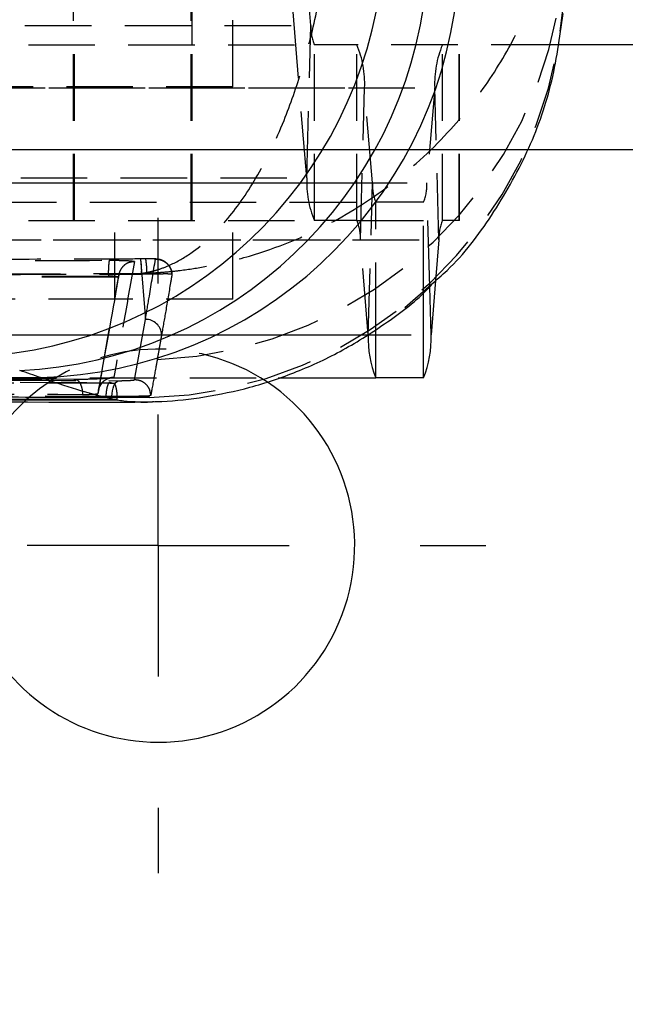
# Model space of a CAD drawing. Extents: x 40 to 363, y 13 to 289.
# Tile 5 of 20: x 163 to 174, y 33 to 52. Entities that reach past the tile are written whole.
import ezdxf

# ---------------------------------------------------------------- set-up
doc = ezdxf.new("R2010")
doc.units = 0
doc.linetypes.add('HIDDEN', pattern=[1.905, 1.27, -0.635])
doc.layers.get('0').update_dxf_attribs({"linetype": 'CONTINUOUS'})
doc.styles.add('SLDTEXTSTYLE0', font='TXT', dxfattribs={"width": 0.75})
doc.dimstyles.new('SLDDIMSTYLE1', dxfattribs={"dimtxt": 3.5, "dimasz": 3.302, "dimexe": 0, "dimexo": 0.0625, "dimgap": 0.875, "dimtad": 1, "dimdec": 1, "dimrnd": 1e-09, "dimzin": 12, "dimtxsty": 'SLDTEXTSTYLE0', "dimsah": 1, "dimcen": 0.09, "dimazin": 3, "dimtfac": 1, "dimtdec": 1, "dimtofl": 0, "dimtmove": 0, "dimatfit": 3, "dimtolj": 1, "dimtzin": 12})

# ---------------------------------------------------------------- blocks, each defined once
blk = doc.blocks.new('_D_6')
at = {"color": 179, "linetype": 'CONTINUOUS'}
for p, q in [((55.428, 54.218), (55.428, 12.7)), ((192.807, 36.393), (192.807, 12.7)), ((192.807, 13.7), (55.428, 13.7))]:
    blk.add_line(p, q, dxfattribs=at)
for points in [[(55.428, 13.7), (58.73, 13.192), (58.73, 14.208)], [(192.807, 13.7), (189.505, 14.208), (189.505, 13.192)]]:
    blk.add_solid(points, dxfattribs=at)
at = {"color": 179, "linetype": 'CONTINUOUS', "insert": (108.127, 18.212, -75.403), "char_height": 3.5, "attachment_point": 1, "style": 'SLDTEXTSTYLE0'}
blk.add_mtext('137,4', dxfattribs=at)
blk = doc.blocks.new('SW_CENTERMARKSYMBOL_8')
at = {"color": 0, "linetype": 'CONTINUOUS'}
for p, q in [((0, 5), (0, 6.25)), ((0, 0), (0, 2.5)), ((-5, 0), (-6.25, 0)), ((0, 0), (-2.5, 0)), ((0, 0), (0, -2.5)), ((0, 0), (2.5, 0)), ((5, 0), (6.25, 0)), ((0, -5), (0, -6.25))]:
    blk.add_line(p, q, dxfattribs=at)

msp = doc.modelspace()

# ---------------------------------------------------------------- linework, layer by layer
at = {"color": 7, "linetype": 'HIDDEN'}
for p, q in [((163.939655, 48.342695), (163.939655, 69.842695)), ((166.188643, 48.342695), (166.188643, 69.842695)), ((168.473083, 52.061125), (168.017471, 57.57545)), ((166.207392, 51.692695), (166.207392, 55.042695)), ((168.393181, 49.15994), (167.937568, 54.674265)), ((166.982432, 50.892695), (166.982432, 52.392695)), ((153.490159, 52.061125), (168.473083, 52.061125)), ((168.393181, 49.15994), (168.473083, 52.061125)), ((153.55575, 51.692695), (168.538675, 51.692695)), ((163.958406, 48.342695), (163.958406, 51.692695)), ((166.207392, 48.342695), (166.207392, 51.692695)), ((168.538675, 48.342695), (168.538675, 51.692695)), ((169.350847, 51.692695), (168.538675, 51.692695)), ((169.350847, 48.342695), (169.350847, 51.692695)), ((173.181012, 51.692695), (169.350847, 51.692695)), ((170.980405, 48.342695), (170.980405, 51.692695)), ((171.298854, 48.342695), (171.298854, 51.692695)), ((171.307392, 48.342695), (171.307392, 51.692695)), ((154.513416, 50.87545), (169.49634, 50.87545)), ((155.851988, 50.87545), (170.834912, 50.87545)), ((166.982432, 50.892695), (162.591251, 50.892695)), ((169.416438, 47.974265), (169.49634, 50.87545)), ((169.646246, 49.061125), (169.49634, 50.87545)), ((170.834912, 50.87545), (170.685006, 49.061125)), ((170.914814, 47.974265), (170.834912, 50.87545)), ((192.807393, 49.692695), (157.807392, 49.692695)), ((172.609038, 49.692695), (157.807392, 49.692695)), ((153.410257, 49.15994), (168.393181, 49.15994)), ((154.663322, 49.061125), (169.646246, 49.061125)), ((155.702082, 49.061125), (170.685006, 49.061125)), ((169.566344, 46.15994), (169.646246, 49.061125)), ((170.739691, 47.075549), (170.685006, 49.061125)), ((154.728913, 48.692695), (169.711837, 48.692695)), ((170.619415, 48.692695), (169.711837, 48.692695)), ((169.711837, 46.271595), (169.711837, 48.692695)), ((170.619415, 46.972315), (170.619415, 48.692695)), ((153.55575, 48.342695), (168.538675, 48.342695)), ((164.733406, 46.842695), (164.733406, 48.342695)), ((166.982392, 46.842695), (166.982392, 48.342695)), ((169.350847, 48.342695), (168.538675, 48.342695)), ((169.350847, 48.342695), (170.980405, 48.342695)), ((171.298854, 48.342695), (170.980405, 48.342695)), ((171.307392, 48.342695), (171.298854, 48.342695)), ((154.433514, 47.974265), (169.416438, 47.974265)), ((155.931889, 47.974265), (170.914814, 47.974265)), ((169.566344, 46.15994), (169.416438, 47.974265)), ((170.914814, 47.974265), (170.850788, 47.199355)), ((165.320095, 47.61094), (165.223406, 47.610052)), ((165.223406, 47.610052), (165.31441, 46.458641)), ((165.320916, 47.612952), (165.224214, 47.611187)), ((165.220739, 47.33471), (165.221786, 47.323287)), ((164.608396, 47.281449), (155.578032, 47.246975)), ((164.608396, 47.264956), (155.578032, 47.22925)), ((164.412395, 45.042807), (164.801227, 47.254864)), ((164.608396, 47.264956), (164.608396, 47.281449)), ((164.801228, 47.256236), (164.801229, 47.256292)), ((164.801228, 47.254864), (164.801228, 47.256236)), ((164.801234, 47.254945), (164.801234, 47.256476)), ((165.221786, 47.323287), (165.240838, 47.32337)), ((165.240838, 47.32337), (165.340941, 47.324543)), ((170.267077, 46.684192), (170.763856, 47.122632)), ((164.733406, 46.842695), (158.383415, 46.842695)), ((166.982392, 46.842695), (164.733406, 46.842695)), ((165.105475, 45.305094), (165.31441, 46.458641)), ((154.58342, 46.15994), (169.566344, 46.15994)), ((155.781984, 46.15994), (170.764908, 46.15994)), ((154.728913, 45.342695), (167.845086, 45.342695)), ((163.968197, 45.311569), (158.870726, 45.337623)), ((162.92619, 45.257227), (164.635548, 45.253519)), ((164.635548, 45.253519), (164.640414, 45.25351)), ((164.707349, 45.237767), (164.635548, 45.253519)), ((164.640414, 45.25351), (164.713026, 45.237757)), ((164.713026, 45.237757), (164.707349, 45.237767)), ((164.412395, 45.049048), (164.4124, 45.049199)), ((164.412395, 45.042807), (164.412395, 45.049048)), ((164.82147, 44.967847), (164.674616, 44.967064)), ((164.674617, 44.967064), (164.674617, 44.9845)), ((164.7145, 44.933931), (164.778598, 44.933778)), ((164.778598, 44.919976), (164.778598, 44.933778)), ((165.384105, 44.965263), (164.82147, 44.967847)), ((165.382271, 44.998105), (165.369113, 44.996142)), ((165.41697, 45.008636), (165.382271, 44.998105)), ((165.382271, 44.998105), (165.384105, 44.965263)), ((165.227531, 44.880183), (165.117625, 44.885753))]:
    msp.add_line(p, q, dxfattribs=at)
at = {"color": 7, "linetype": 'CONTINUOUS'}
for p, q in [((182.566014, 51.692695), (173.181012, 51.692695)), ((170.850788, 47.199355), (170.764908, 46.15994)), ((167.845086, 45.342695), (169.711837, 45.342695)), ((170.619415, 45.342695), (169.711837, 45.342695)), ((151.459803, 44.955169), (164.772293, 44.919988)), ((164.559649, 44.967644), (164.555819, 44.96765)), ((164.778598, 44.919976), (164.559649, 44.967644)), ((164.772293, 44.919988), (164.778598, 44.919976))]:
    msp.add_line(p, q, dxfattribs=at)
at = {"color": 8, "linetype": 'CONTINUOUS'}
for p, q in [((184.357393, 49.692695), (172.609038, 49.692695)), ((170.619415, 45.342695), (170.619415, 46.972315)), ((170.764908, 46.15994), (170.739691, 47.075549)), ((169.711837, 45.342695), (169.711837, 46.271595))]:
    msp.add_line(p, q, dxfattribs=at)
at = {"color": 7, "linetype": 'HIDDEN', "flags": 128}
for points in [[(164.42793, 45.145212), (164.427956, 45.14529), (164.427963, 45.145308), (164.427965, 45.145318), (164.427967, 45.145322), (164.427967, 45.145324), (164.427968, 45.145326), (164.427968, 45.145326), (164.427969, 45.145331), (164.481831, 45.24243), (164.531425, 45.290007), (164.57899, 45.31945), (164.610664, 45.332688), (164.626364, 45.337495), (164.633924, 45.339319), (164.633624, 45.339302), (164.617857, 45.337125), (164.572657, 45.332474), (164.474523, 45.325377), (164.327472, 45.318308), (164.153803, 45.313452), (163.980991, 45.311976), (163.950579, 45.31212)], [(164.674617, 44.9845), (164.677309, 45.041704), (164.684886, 45.096871), (164.69708, 45.148037), (164.713457, 45.19338), (164.733432, 45.231283), (164.756294, 45.2604), (164.781229, 45.279692), (164.807351, 45.288474)]]:
    msp.add_lwpolyline(points, dxfattribs=at)
at = {"color": 7, "linetype": 'CONTINUOUS'}
for centre, radius, start, end in [((155.177498, 56.006282), 8.222216, 272.959601, 356.0897236), ((161.682976, 53.934037), 8.194235, 272.733022, 354.0520497), ((162.524718, 53.666472), 8.194237, 272.7330341, 354.0520412), ((163.085903, 53.568439), 8.223671, 271.5752447, 353.8236548), ((171.442802, 46.07243), 1.878497, 177.3299045, 202.8591674), ((168.88845, 46.07243), 1.878497, 337.1408326, 2.6700955), ((165.557393, 42.142533), 3.75, 270, 58.580834), ((165.557393, 42.142533), 3.75, 131.890793, 270)]:
    msp.add_arc(centre, radius, start, end, dxfattribs=at)
at = {"color": 7, "linetype": 'HIDDEN'}
for centre, radius, start, end in [((165.199891, 53.799421), 8.114611, 272.3998912, 354.9484259), ((165.198221, 53.078095), 8.114961, 271.3125526, 354.9480336), ((169.319026, 52.021675), 0.846863, 177.3299809, 202.8592587), ((167.619875, 50.962958), 1.878505, 357.3299746, 22.8591493), ((172.711366, 50.962961), 1.878493, 157.1408031, 182.6701363), ((170.269629, 49.072429), 1.878488, 177.3298695, 202.8592657), ((170.492184, 49.021673), 0.846858, 177.3298145, 202.8592597), ((169.839067, 49.021673), 0.846858, 337.1407403, 2.6701855), ((168.570499, 48.013717), 0.846858, 357.3298145, 22.8592597), ((171.760752, 48.013717), 0.846858, 157.1407403, 182.6701855), ((166.157002, 47.356759), 1.550436, 171.5167645, 182.7841786), ((164.039726, 47.394208), 1.203199, 356.6247934, 10.3343349), ((164.139273, 47.381035), 1.202995, 357.3084043, 11.0175996), ((165.318978, 46.154194), 0.304481, 2.103592, 90.8596339), ((165.557393, 42.142533), 3.75, 58.580834, 131.890793)]:
    msp.add_arc(centre, radius, start, end, dxfattribs=at)
at = {"color": 7, "linetype": 'CONTINUOUS'}
msp.add_ellipse((147.332672, 45.563775), major_axis=(17.302612, -1.13022), ratio=0.121863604, start_param=0.401675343, end_param=0.457669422, dxfattribs=at)
at = {"color": 7, "linetype": 'HIDDEN'}
for points, knots in [([(165.220739, 47.33471), (165.223367, 47.335035), (165.226438, 47.335414), (165.231466, 47.336056), (165.237265, 47.336804), (165.248345, 47.338292), (165.267076, 47.340949), (165.298519, 47.345825), (165.351326, 47.355186), (165.440123, 47.374231), (165.589976, 47.4158), (165.845715, 47.514166), (166.298625, 47.773643), (166.870333, 48.307935), (167.467697, 49.178357), (167.940928, 50.155355), (168.312567, 51.217358), (168.656805, 52.562229), (168.852359, 53.863541), (168.905075, 54.785334), (168.917398, 55.000815)], [0, 0, 0, 0, 0.001490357, 0.001741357, 0.002847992, 0.004780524, 0.008024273, 0.013469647, 0.022613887, 0.037983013, 0.063880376, 0.107832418, 0.184037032, 0.325715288, 0.450190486, 0.574614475, 0.675062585, 0.775484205, 0.947516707, 1, 1, 1, 1]), ([(165.220739, 47.33471), (165.22641, 47.334878), (165.233037, 47.335074), (165.243862, 47.335412), (165.256374, 47.335815), (165.280253, 47.336636), (165.320647, 47.338171), (165.38845, 47.341161), (165.502342, 47.347354), (165.69388, 47.36107), (166.01722, 47.393642), (166.569218, 47.476631), (167.547517, 47.708862), (168.783799, 48.208676), (170.077651, 49.042972), (171.104484, 49.991194), (171.912835, 51.030489), (172.663976, 52.35419), (173.094243, 53.643287), (173.214038, 54.561574), (173.242042, 54.776237)], [0, 0, 0, 0, 0.0014905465, 0.0017418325, 0.0028467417, 0.0047785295, 0.008021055, 0.013464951, 0.0226071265, 0.037973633, 0.063867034, 0.1078155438, 0.1840181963, 0.3257151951, 0.4501899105, 0.5746138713, 0.6750615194, 0.7754827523, 0.9475158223, 1, 1, 1, 1]), ([(165.223406, 47.610052), (165.020674, 47.609372), (164.007012, 47.605975), (160.565466, 47.594185), (157.326653, 47.581786), (154.89877, 47.572491)], [0, 0, 0, 0, 0.058907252, 0.294536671, 1, 1, 1, 1]), ([(155.591485, 47.550925), (155.794218, 47.551758), (156.807879, 47.555922), (159.818558, 47.567971), (162.626508, 47.578203), (164.623529, 47.58548)], [0, 0, 0, 0, 0.067337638, 0.336688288, 1, 1, 1, 1]), ([(164.623529, 47.58548), (164.674888, 47.585392), (164.782983, 47.585209), (164.928476, 47.581261), (165.04046, 47.574705), (165.096939, 47.567243), (165.101855, 47.562205), (165.103721, 47.560293)], [0, 0, 0, 0, 0.200367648, 0.42170888, 0.643080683, 0.864514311, 1, 1, 1, 1]), ([(165.103721, 47.560293), (165.038915, 47.190775), (164.909197, 46.451139), (164.776331, 45.719334), (164.709844, 45.353135)], [0, 0, 0, 0, 0.499593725, 1, 1, 1, 1]), ([(165.103721, 47.560293), (165.06401, 47.555519), (164.984587, 47.545971), (164.884653, 47.475582), (164.814806, 47.375342), (164.805755, 47.295975), (164.801229, 47.256292)], [0, 0, 0, 0, 0.249999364, 0.499999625, 0.75000068, 1, 1, 1, 1]), ([(165.31441, 46.458641), (165.339511, 46.606738), (165.403858, 46.986383), (165.467142, 47.370712), (165.505739, 47.605117)], [0, 0, 0, 0, 0.390092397, 1, 1, 1, 1]), ([(165.817138, 47.320584), (165.817118, 47.337829), (165.817059, 47.388782), (165.78166, 47.461607), (165.728264, 47.52671), (165.670734, 47.568007), (165.617096, 47.591792), (165.572006, 47.603149), (165.536878, 47.608022), (165.492937, 47.611276), (165.431584, 47.612381), (165.359078, 47.611916), (165.322642, 47.611477), (165.314615, 47.61138)], [0, 0, 0, 0, 0.071568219, 0.21145486, 0.325394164, 0.42239737, 0.504801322, 0.572184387, 0.624658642, 0.689847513, 0.847829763, 0.966475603, 1, 1, 1, 1]), ([(165.505746, 47.605117), (165.505226, 47.60575), (165.503712, 47.607594), (165.484505, 47.609862), (165.442883, 47.61134), (165.385945, 47.61171), (165.341923, 47.611195), (165.320095, 47.61094)], [0, 0, 0, 0, 0.11708253, 0.341283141, 0.563672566, 0.783655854, 1, 1, 1, 1]), ([(165.505739, 47.605117), (165.526212, 47.604753), (165.567157, 47.604025), (165.62673, 47.587406), (165.681883, 47.560106), (165.730415, 47.522109), (165.770417, 47.475253), (165.80003, 47.421345), (165.817002, 47.368728), (165.820603, 47.334482), (165.82207, 47.32053)], [0, 0, 0, 0, 0.130080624, 0.260161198, 0.390241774, 0.520322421, 0.650402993, 0.780484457, 0.910564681, 1, 1, 1, 1]), ([(154.801223, 47.29947), (156.519258, 47.305633), (159.992386, 47.318094), (163.465601, 47.329132), (165.220739, 47.33471)], [0, 0, 0, 0, 0.494665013, 1, 1, 1, 1]), ([(154.914744, 47.287447), (155.09682, 47.288135), (156.089821, 47.291884), (159.525498, 47.304525), (162.779104, 47.315242), (165.221786, 47.323287)], [0, 0, 0, 0, 0.0529958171, 0.2890259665, 1, 1, 1, 1]), ([(164.4124, 45.049199), (164.478078, 45.415372), (164.609326, 46.147126), (164.737295, 46.886732), (164.801227, 47.256236)], [0, 0, 0, 0, 0.500404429, 1, 1, 1, 1]), ([(164.805419, 47.308372), (164.791694, 47.228034), (164.664976, 46.486343), (164.533134, 45.757191), (164.415572, 45.107019)], [0, 0, 0, 0, 0.108317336, 1, 1, 1, 1]), ([(164.801229, 47.256292), (164.800474, 47.258194), (164.79848, 47.26322), (164.775918, 47.270672), (164.731001, 47.277231), (164.672538, 47.281181), (164.629052, 47.281366), (164.608396, 47.281453)], [0, 0, 0, 0, 0.135079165, 0.356872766, 0.578392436, 0.799733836, 1, 1, 1, 1]), ([(164.801228, 47.254864), (164.799147, 47.256118), (164.794984, 47.258625), (164.760317, 47.261787), (164.70894, 47.264029), (164.654774, 47.264977), (164.620205, 47.264961), (164.608396, 47.264956)], [0, 0, 0, 0, 0.221071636, 0.442154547, 0.663416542, 0.885020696, 1, 1, 1, 1]), ([(165.340941, 47.324543), (165.400727, 47.325663), (165.526007, 47.328011), (165.680001, 47.330653), (165.783158, 47.329689), (165.819721, 47.325463), (165.82162, 47.321484), (165.822075, 47.320531)], [0, 0, 0, 0, 0.233023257, 0.488290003, 0.709343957, 0.930353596, 1, 1, 1, 1]), ([(165.82207, 47.320531), (165.820503, 47.31126), (165.811254, 47.256534), (165.771217, 47.020332), (165.706714, 46.643545), (165.64936, 46.314936), (165.623255, 46.16537)], [0, 0, 0, 0, 0.0238652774, 0.1408871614, 0.6089754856, 1, 1, 1, 1]), ([(165.623255, 46.16537), (165.621319, 46.154329), (165.611553, 46.098617), (165.586559, 45.95644), (165.560621, 45.809746), (165.542497, 45.707778), (165.53968, 45.691928)], [0, 0, 0, 0, 0.069746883, 0.35193621, 0.899265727, 1, 1, 1, 1]), ([(165.53968, 45.691928), (165.538151, 45.683327), (165.528728, 45.630341), (165.493721, 45.434005), (165.454347, 45.214865), (165.422761, 45.040557), (165.416977, 45.008636)], [0, 0, 0, 0, 0.037599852, 0.231649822, 0.859294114, 1, 1, 1, 1]), ([(151.588894, 45.284501), (151.768852, 45.284028), (152.668639, 45.281664), (156.447763, 45.271954), (160.046888, 45.263772), (162.92619, 45.257227)], [0, 0, 0, 0, 0.047619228, 0.23809506, 1, 1, 1, 1]), ([(164.707349, 45.237767), (164.527393, 45.238176), (163.627607, 45.24022), (159.848542, 45.249), (155.681406, 45.259434), (152.234098, 45.268949), (151.666112, 45.270516)], [0, 0, 0, 0, 0.041396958, 0.206985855, 0.869341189, 1, 1, 1, 1]), ([(153.18937, 45.348394), (155.106409, 45.337845), (158.979101, 45.316533), (162.85173, 45.297889), (164.807351, 45.288474)], [0, 0, 0, 0, 0.4950145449, 1, 1, 1, 1]), ([(164.709844, 45.353135), (164.709831, 45.353089), (164.708967, 45.349923), (164.687107, 45.343169), (164.602635, 45.333286), (164.497029, 45.325752), (164.373719, 45.319347), (164.230629, 45.31422), (164.080793, 45.311509), (163.998344, 45.311553), (163.968197, 45.311569)], [0, 0, 0, 0, 0.002461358, 0.168515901, 0.334548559, 0.484599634, 0.572488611, 0.738427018, 0.904355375, 1, 1, 1, 1]), ([(163.968197, 45.311569), (163.973564, 45.311861), (163.98662, 45.31257), (164.015093, 45.303479), (164.051781, 45.270813), (164.08697, 45.201443), (164.109203, 45.115813), (164.113027, 45.054008), (164.114751, 45.026148)], [0, 0, 0, 0, 0.0737241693, 0.1793221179, 0.39412166, 0.6089121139, 0.8237068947, 1, 1, 1, 1]), ([(164.709844, 45.353135), (164.670633, 45.347815), (164.59221, 45.337176), (164.494104, 45.266561), (164.425667, 45.166996), (164.416822, 45.088464), (164.4124, 45.049199)], [0, 0, 0, 0, 0.2500002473, 0.5000006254, 0.7500007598, 1, 1, 1, 1]), ([(164.807349, 45.288474), (164.829853, 45.288519), (164.873786, 45.288608), (164.94522, 45.290515), (165.009899, 45.293408), (165.062161, 45.297113), (165.097901, 45.301214), (165.102948, 45.303802), (165.105468, 45.305094)], [0, 0, 0, 0, 0.173753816, 0.339215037, 0.504559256, 0.669819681, 0.835114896, 1, 1, 1, 1]), ([(165.416979, 45.008645), (165.411867, 45.046439), (165.40131, 45.124493), (165.330448, 45.2238), (165.227198, 45.293741), (165.146048, 45.301304), (165.105473, 45.305086)], [0, 0, 0, 0, 0.238338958, 0.492225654, 0.746113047, 1, 1, 1, 1]), ([(153.921335, 45.081953), (154.080706, 45.081012), (154.959855, 45.07582), (158.35768, 45.056159), (161.596102, 45.039277), (164.114751, 45.026148)], [0, 0, 0, 0, 0.046903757, 0.258739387, 1, 1, 1, 1]), ([(164.640414, 45.25351), (164.631749, 45.251919), (164.614415, 45.248736), (164.590245, 45.198921), (164.571583, 45.12231), (164.561819, 45.039636), (164.560216, 44.986471), (164.559649, 44.967644)], [0, 0, 0, 0, 0.223437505, 0.446965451, 0.667493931, 0.882253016, 1, 1, 1, 1]), ([(164.778598, 44.933778), (164.777894, 44.967114), (164.776485, 45.033765), (164.765481, 45.122907), (164.748964, 45.191826), (164.730428, 45.22947), (164.717835, 45.235465), (164.713025, 45.237754)], [0, 0, 0, 0, 0.2122493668, 0.4243727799, 0.639817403, 0.8624448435, 1, 1, 1, 1]), ([(164.674617, 44.9845), (162.718733, 44.993932), (158.8454, 45.01261), (154.972029, 45.033964), (153.054561, 45.044535)], [0, 0, 0, 0, 0.504961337, 1, 1, 1, 1]), ([(164.674617, 44.967064), (162.73795, 44.976164), (158.864618, 44.994364), (154.991246, 45.015174), (153.054561, 45.025579)], [0, 0, 0, 0, 0.500000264, 1, 1, 1, 1]), ([(164.114751, 45.026148), (164.134871, 45.026182), (164.177622, 45.026256), (164.248346, 45.02806), (164.314356, 45.03099), (164.368031, 45.034657), (164.388381, 45.03732), (164.398307, 45.038619)], [0, 0, 0, 0, 0.189477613, 0.40260737, 0.604828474, 0.807234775, 1, 1, 1, 1]), ([(164.398307, 45.038619), (164.39876, 45.038803), (164.407494, 45.042364), (164.410009, 45.045795), (164.412393, 45.049049)], [0, 0, 0, 0, 0.051817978, 1, 1, 1, 1]), ([(164.398307, 45.038619), (164.398838, 45.038706), (164.407546, 45.040132), (164.410046, 45.041512), (164.412393, 45.042807)], [0, 0, 0, 0, 0.06099342, 1, 1, 1, 1]), ([(165.369113, 44.996142), (165.34847, 44.995153), (165.29986, 44.992825), (165.177569, 44.989438), (165.017141, 44.986545), (164.83932, 44.984642), (164.730281, 44.984551), (164.674616, 44.984504)], [0, 0, 0, 0, 0.154450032, 0.363692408, 0.572831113, 0.781926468, 1, 1, 1, 1]), ([(165.369113, 44.996142), (165.348468, 44.993673), (165.299832, 44.987858), (165.177523, 44.979408), (165.016612, 44.97214), (164.892445, 44.968911), (164.828857, 44.967958), (164.82147, 44.967847)], [0, 0, 0, 0, 0.190711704, 0.449272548, 0.707738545, 0.966044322, 1, 1, 1, 1]), ([(165.227531, 44.880183), (165.273494, 44.879945), (165.359214, 44.879502), (165.444558, 44.887409), (165.48414, 44.891077)], [0, 0, 0, 0, 0.536208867, 1, 1, 1, 1])]:
    msp.add_open_spline(points, degree=3, knots=knots, dxfattribs=at)
at = {"color": 7, "linetype": 'CONTINUOUS'}
for points, knots in [([(170.763856, 47.122632), (170.867723, 47.211163), (171.313986, 47.591535), (171.949968, 48.439739), (172.623943, 49.623667), (173.097126, 50.926105), (173.222058, 51.831407), (173.285417, 52.290527)], [0, 0, 0, 0, 0.069554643, 0.298841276, 0.534776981, 0.76406382, 1, 1, 1, 1]), ([(165.117623, 44.885854), (165.287591, 44.885651), (165.719904, 44.885133), (166.463239, 44.968961), (167.327933, 45.150811), (168.217316, 45.448382), (169.101309, 45.860974), (169.941371, 46.401388), (170.504773, 46.825706), (170.755716, 47.092271), (170.77396, 47.111651)], [0, 0, 0, 0, 0.085759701, 0.218129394, 0.360801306, 0.510615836, 0.666080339, 0.825431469, 0.987308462, 1, 1, 1, 1]), ([(150.017457, 45.394254), (151.31151, 45.389417), (155.746606, 45.37284), (160.175394, 45.358226), (163.31197, 45.347876)], [0, 0, 0, 0, 0.291775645, 1, 1, 1, 1]), ([(164.555819, 44.96765), (164.38377, 45.012118), (164.03839, 45.101385), (163.554708, 45.265509), (163.31197, 45.347876)], [0, 0, 0, 0, 0.498144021, 1, 1, 1, 1]), ([(164.555819, 44.96765), (164.405786, 44.967952), (163.535968, 44.969699), (159.786995, 44.977395), (155.49394, 44.98689), (151.920648, 44.995662), (151.226509, 44.997366)], [0, 0, 0, 0, 0.033767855, 0.19576865, 0.843771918, 1, 1, 1, 1]), ([(151.848692, 44.92088), (151.895437, 44.920691), (156.326206, 44.902726), (160.742199, 44.8891), (165.111603, 44.875618)], [0, 0, 0, 0, 0.010550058, 1, 1, 1, 1])]:
    msp.add_open_spline(points, degree=3, knots=knots, dxfattribs=at)
at = {"color": 8, "linetype": 'CONTINUOUS'}
for points, knots in [([(151.46015, 44.967253), (153.678578, 44.961234), (158.096694, 44.949247), (162.514812, 44.939022), (164.7145, 44.933931)], [0, 0, 0, 0, 0.5021210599, 1, 1, 1, 1]), ([(165.117625, 44.885753), (165.05838, 44.884013), (164.974526, 44.881549), (164.818178, 44.911266), (164.772293, 44.919988)], [0, 0, 0, 0, 0.706516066, 1, 1, 1, 1])]:
    msp.add_open_spline(points, degree=3, knots=knots, dxfattribs=at)

# ---------------------------------------------------------------- block references
at = {"color": 179, "linetype": 'CONTINUOUS'}
msp.add_blockref('SW_CENTERMARKSYMBOL_8', (165.557393, 42.142533), dxfattribs=at)

# ---------------------------------------------------------------- dimensions: what is measured, and where the dimension line sits
dim = msp.add_linear_dim(base=(55.428128, 13.700121), p1=(192.807393, 37.392533), p2=(55.428128, 55.217695), dimstyle='SLDDIMSTYLE1', dxfattribs=at)
dim.commit()
dim.dimension.update_dxf_attribs({"geometry": '_D_6', "text_midpoint": (115.367619, 13.700121), "dimtype": 160})

doc.saveas('drawing.dxf')
